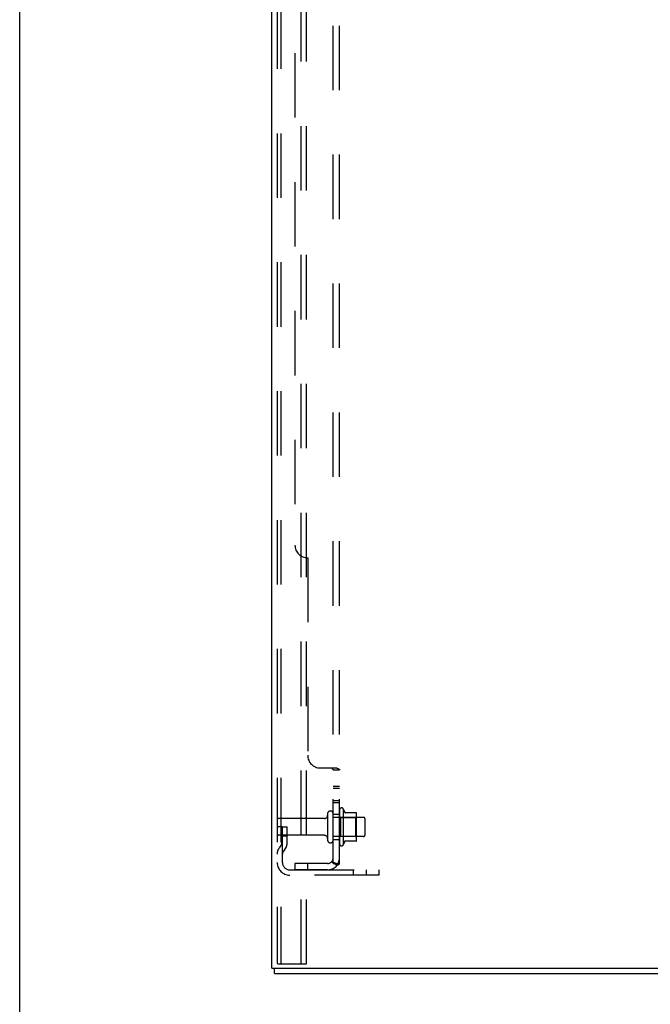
# Model space of a CAD drawing. Header units: inches. Extents: x 0 to 230, y 0 to 149.
# Tile 12 of 256: x 0 to 12, y 36 to 56. Entities that reach past the tile are written whole.
import ezdxf

# ---------------------------------------------------------------- set-up
doc = ezdxf.new("R2010")
doc.units = ezdxf.units.IN
doc.header["$LTSCALE"] = 12.648283
doc.header["$MEASUREMENT"] = 0
doc.linetypes.add('HIDDEN', pattern=[0.2, 0.1, -0.1])
doc.layers.get('0').update_dxf_attribs({"linetype": 'CONTINUOUS'})
doc.layers.add('DEFAULT_2', color=8, linetype='HIDDEN')
doc.layers.add('SUBPANEL', color=7, linetype='CONTINUOUS')

msp = doc.modelspace()

# ---------------------------------------------------------------- linework, layer by layer
at = {"color": 7, "linetype": 'Continuous'}
for p, q in [((0, 0), (0, 148.803)), ((5.001, 36.848), (5.001, 36.952)), ((5.001, 36.848), (16.897, 36.848))]:
    msp.add_line(p, q, dxfattribs=at)
at = {"color": 3, "linetype": 'Continuous'}
for q in [(4.949, 111.921), (16.949, 36.952)]:
    msp.add_line((4.949, 36.952), q, dxfattribs=at)
at = {"layer": 'DEFAULT_2', "color": 8, "linetype": 'HIDDEN'}
for p, q in [((5.053, 111.516), (5.053, 37.065)), ((5.127, 111.516), (5.127, 37.065)), ((5.525, 37.035), (5.525, 111.546)), ((5.629, 37.035), (5.629, 111.546)), ((6.278, 40.057), (6.278, 39.389)), ((6.348, 40.079), (6.348, 39.367)), ((6.604, 40), (6.376, 40)), ((5.981, 39.888), (5.083, 39.888)), ((6.043, 39.98), (6.043, 39.465)), ((6.153, 39.465), (6.153, 39.98)), ((6.748, 39.91), (6.153, 39.91)), ((6.298, 39.906), (6.278, 39.926)), ((6.298, 39.906), (6.594, 39.906)), ((6.298, 39.906), (6.298, 39.539)), ((6.594, 39.906), (6.614, 39.926)), ((6.594, 39.906), (6.594, 39.539)), ((6.614, 39.467), (6.614, 39.979)), ((6.778, 39.565), (6.778, 39.88)), ((5.157, 39.723), (5.053, 39.723)), ((5.143, 39.382), (5.143, 39.723)), ((5.157, 39.723), (5.247, 39.723)), ((5.157, 39.022), (5.157, 39.723)), ((5.247, 39.382), (5.247, 39.723)), ((5.981, 39.558), (5.083, 39.558)), ((5.143, 39.548), (5.247, 39.548)), ((6.748, 39.535), (6.153, 39.535)), ((6.298, 39.539), (6.278, 39.519)), ((6.298, 39.539), (6.594, 39.539)), ((6.604, 39.445), (6.376, 39.445)), ((6.594, 39.539), (6.614, 39.519)), ((5.141, 39.377), (5.092, 39.309)), ((5.226, 39.316), (5.177, 39.248)), ((5.3, 38.879), (7.053, 38.879)), ((6.55, 38.775), (6.55, 38.879)), ((6.806, 38.775), (6.806, 38.879)), ((7.053, 38.775), (7.053, 38.879)), ((7.053, 38.775), (5.3, 38.775)), ((5.074, 37.035), (5.148, 37.035)), ((5.148, 37.035), (5.629, 37.035))]:
    msp.add_line(p, q, dxfattribs=at)
for points in [[(5.053, 37.065), (5.054, 37.057), (5.056, 37.05), (5.059, 37.044), (5.064, 37.039), (5.069, 37.037), (5.074, 37.035)], [(5.127, 37.065), (5.128, 37.057), (5.13, 37.05), (5.133, 37.044), (5.137, 37.039), (5.142, 37.037), (5.148, 37.035)]]:
    msp.add_lwpolyline(points, dxfattribs=at)
for centre, radius, start, end in [((6.098, 39.98), 0.055, 0, 180), ((6.317, 40.057), 0.0384, 34.4497, 180), ((5.748, 39.723), 0.698, 23.9679, 30.6631), ((6.395, 40.01), 0.01, 203.9679, 270), ((6.604, 39.99), 0.01, 5.1938, 90), ((5.083, 39.858), 0.03, 90, 180), ((5.981, 39.95), 0.0625, 270, 360), ((6.473, 39.979), 0.141, 0, 5.2081), ((6.748, 39.88), 0.03, 0, 90), ((5.083, 39.588), 0.03, 180, 270), ((5.981, 39.495), 0.0625, 0, 90), ((6.098, 39.465), 0.055, 180, 360), ((5.748, 39.723), 0.698, 329.3369, 336.0321), ((6.395, 39.435), 0.01, 90, 156.0321), ((6.604, 39.455), 0.01, 270, 354.8062), ((6.473, 39.467), 0.141, 354.7919, 360), ((6.748, 39.565), 0.03, 270, 360), ((5.261, 39.187), 0.208, 144.2461, 180), ((5.133, 39.382), 0.01, 324.2461, 360), ((5.261, 39.187), 0.104, 144.2461, 180), ((5.133, 39.382), 0.114, 324.2461, 360), ((6.317, 39.389), 0.0384, 180, 325.5503), ((5.3, 39.022), 0.246, 180, 270), ((5.3, 39.022), 0.142, 180, 270)]:
    msp.add_arc(centre, radius, start, end, dxfattribs=at)
at = {"layer": 'SUBPANEL', "color": 8, "linetype": 'HIDDEN'}
for p, q in [((6.153, 39.004), (6.153, 106.692)), ((6.278, 39.004), (6.278, 106.692)), ((5.403, 100.442), (5.403, 45.254)), ((5.653, 45.004), (5.653, 41.129)), ((5.903, 40.879), (6.224, 40.879)), ((6.153, 40.845), (6.153, 40.844)), ((6.153, 40.844), (6.278, 40.844)), ((6.153, 40.519), (6.278, 40.519)), ((6.153, 40.482), (6.278, 40.482)), ((6.153, 40.238), (6.278, 40.238)), ((6.153, 40.201), (6.278, 40.201)), ((6.153, 39.973), (6.278, 39.973)), ((6.153, 39.473), (6.278, 39.473)), ((6.224, 38.966), (6.128, 39.045)), ((6.041, 39.004), (5.403, 39.004)), ((5.403, 39.004), (5.403, 38.879)), ((6.041, 38.879), (5.403, 38.879)), ((5.653, 38.879), (5.653, 39.004)), ((6.153, 39.025), (6.153, 39.024)), ((6.153, 39.004), (6.278, 39.004))]:
    msp.add_line(p, q, dxfattribs=at)
for points in [[(6.128, 40.879), (6.127, 40.877), (6.127, 40.876), (6.127, 40.874), (6.128, 40.872), (6.128, 40.871), (6.129, 40.869), (6.13, 40.868), (6.131, 40.866), (6.132, 40.865), (6.134, 40.863), (6.135, 40.862), (6.137, 40.861), (6.139, 40.859), (6.143, 40.857)], [(6.128, 40.879), (6.127, 40.877), (6.127, 40.876), (6.127, 40.874), (6.128, 40.872), (6.128, 40.871), (6.129, 40.869), (6.13, 40.868), (6.131, 40.866), (6.132, 40.865), (6.134, 40.863), (6.135, 40.862), (6.137, 40.861)], [(6.143, 40.857), (6.145, 40.855), (6.146, 40.854), (6.148, 40.853), (6.15, 40.851), (6.151, 40.85), (6.152, 40.848), (6.153, 40.847), (6.153, 40.845), (6.153, 40.844)], [(6.146, 40.854), (6.148, 40.853), (6.15, 40.851), (6.151, 40.85), (6.152, 40.848), (6.153, 40.847)], [(6.224, 40.879), (6.227, 40.877), (6.229, 40.876), (6.232, 40.874), (6.236, 40.872), (6.24, 40.87), (6.244, 40.869), (6.251, 40.865)], [(6.224, 40.879), (6.227, 40.877), (6.229, 40.876), (6.232, 40.874), (6.236, 40.872)], [(6.251, 40.865), (6.255, 40.864), (6.259, 40.862)], [(6.259, 40.862), (6.262, 40.861), (6.266, 40.859), (6.269, 40.857), (6.272, 40.855), (6.274, 40.853), (6.276, 40.851), (6.277, 40.849), (6.278, 40.847), (6.278, 40.845), (6.278, 40.844)], [(6.266, 40.859), (6.269, 40.857), (6.272, 40.855), (6.274, 40.853)], [(6.276, 40.851), (6.277, 40.849), (6.278, 40.847), (6.278, 40.845), (6.278, 40.844)], [(6.128, 39.045), (6.127, 39.044), (6.127, 39.044), (6.127, 39.043), (6.128, 39.042), (6.128, 39.041), (6.129, 39.04), (6.13, 39.038), (6.131, 39.037), (6.132, 39.035), (6.134, 39.033), (6.135, 39.032), (6.139, 39.028)], [(6.139, 39.028), (6.141, 39.026), (6.143, 39.024), (6.145, 39.021), (6.146, 39.019), (6.148, 39.017), (6.15, 39.014), (6.151, 39.012), (6.152, 39.01), (6.153, 39.008), (6.153, 39.006), (6.153, 39.004)], [(6.15, 39.027), (6.149, 39.027), (6.149, 39.027), (6.149, 39.027), (6.149, 39.027), (6.149, 39.027), (6.15, 39.027), (6.15, 39.027), (6.15, 39.026), (6.151, 39.026), (6.151, 39.026), (6.152, 39.025), (6.152, 39.025), (6.153, 39.025)], [(6.213, 39.004), (6.213, 39.004), (6.213, 39.004), (6.213, 39.004), (6.212, 39.004), (6.212, 39.004), (6.212, 39.004), (6.211, 39.004), (6.21, 39.004), (6.21, 39.005), (6.209, 39.005), (6.208, 39.005), (6.208, 39.005), (6.207, 39.005), (6.206, 39.005), (6.205, 39.005), (6.205, 39.005), (6.204, 39.006), (6.203, 39.006), (6.202, 39.006), (6.202, 39.006), (6.201, 39.006), (6.2, 39.007), (6.199, 39.007), (6.198, 39.007), (6.197, 39.007), (6.197, 39.007), (6.196, 39.008), (6.195, 39.008), (6.194, 39.008), (6.193, 39.008), (6.192, 39.009), (6.191, 39.009), (6.19, 39.009), (6.189, 39.01), (6.188, 39.01), (6.187, 39.01), (6.186, 39.01), (6.185, 39.011), (6.184, 39.011), (6.183, 39.011), (6.182, 39.012), (6.181, 39.012), (6.18, 39.013), (6.179, 39.013), (6.178, 39.013), (6.177, 39.014), (6.176, 39.014), (6.175, 39.015), (6.174, 39.015), (6.173, 39.015), (6.172, 39.016), (6.171, 39.016), (6.17, 39.017), (6.169, 39.017), (6.168, 39.018), (6.167, 39.018), (6.166, 39.018), (6.165, 39.019), (6.164, 39.019), (6.163, 39.02), (6.162, 39.02), (6.161, 39.02), (6.161, 39.021), (6.16, 39.021), (6.159, 39.022), (6.158, 39.022), (6.157, 39.022), (6.157, 39.023), (6.156, 39.023), (6.155, 39.024), (6.154, 39.024), (6.154, 39.024), (6.153, 39.025), (6.152, 39.025), (6.152, 39.026), (6.151, 39.026), (6.151, 39.026), (6.15, 39.027), (6.15, 39.027), (6.15, 39.027)], [(6.21, 39.004), (6.21, 39.004), (6.211, 39.004), (6.211, 39.004), (6.212, 39.004), (6.212, 39.004), (6.213, 39.004), (6.213, 39.004), (6.213, 39.004)], [(6.224, 38.966), (6.227, 38.968), (6.229, 38.97), (6.232, 38.973), (6.236, 38.975), (6.24, 38.977), (6.244, 38.979), (6.248, 38.98)], [(6.248, 38.98), (6.255, 38.984), (6.259, 38.985), (6.262, 38.987), (6.266, 38.989), (6.269, 38.991), (6.272, 38.993), (6.274, 38.995), (6.276, 38.997), (6.277, 38.999), (6.278, 39.001), (6.278, 39.003), (6.278, 39.004)]]:
    msp.add_lwpolyline(points, dxfattribs=at)
for centre, radius, start, end in [((5.653, 45.254), 0.25, 180, 270), ((5.903, 41.129), 0.25, 180, 270), ((6.041, 39.116), 0.237, 270, 360), ((6.041, 39.116), 0.112, 270, 360)]:
    msp.add_arc(centre, radius, start, end, dxfattribs=at)

doc.saveas('drawing.dxf')
